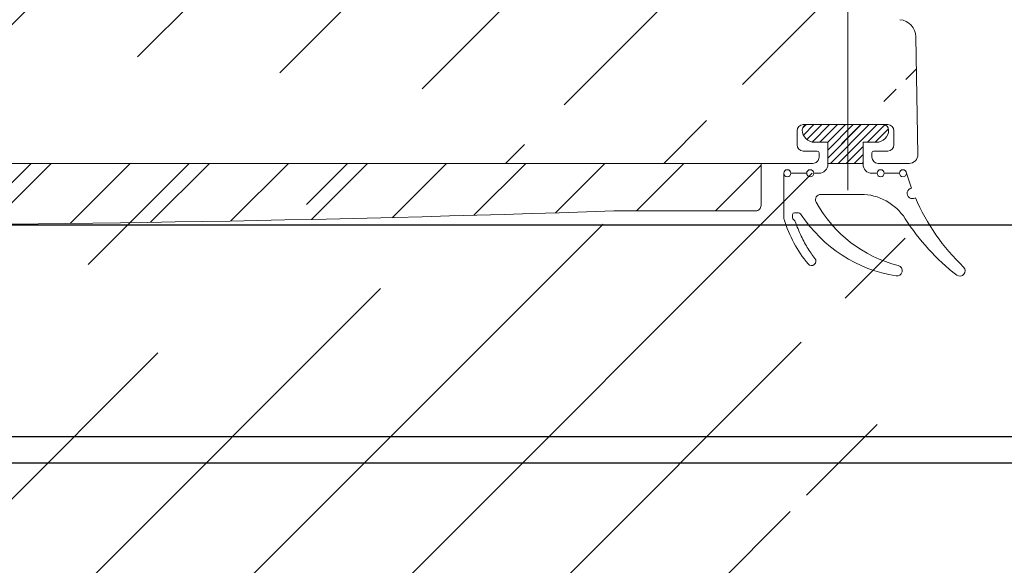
# Model space of a CAD drawing. Header units: millimetres. Extents: x 582 to 4940, y -30 to 2368.
# Tile 3 of 20: x 808 to 864, y 173 to 204. Entities that reach past the tile are written whole.
import ezdxf

# ---------------------------------------------------------------- set-up
doc = ezdxf.new("R2010")
doc.units = ezdxf.units.MM
doc.layers.get('0').update_dxf_attribs({"lineweight": 13})
for name, color, linetype, lineweight in [('GUARNIZIONI', 7, 'Continuous', 9), ('PENSILINA MAXI', 8, 'Continuous', 9), ('PLASTICA L GRANDE MAXI', 234, 'Continuous', 9)]:
    doc.layers.add(name, color=color, linetype=linetype, lineweight=lineweight)
doc.layers.add('VETRO', color=140, linetype='Continuous')

msp = doc.modelspace()

# ---------------------------------------------------------------- hatches: boundary and pattern name
h = msp.add_hatch()
h.set_pattern_fill('ANSI31', color=256, scale=2, style=0)
h.set_pattern_definition([(45, (400.1962462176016, -536.1423307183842), (-4.490128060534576, 4.490128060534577), [])])
edge = h.paths.add_edge_path()
edge.add_line((720.1242668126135, 176.6809347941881), (711.1239499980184, 176.6809347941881))
edge.add_line((720.1242668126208, 162.1809347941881), (711.1239499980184, 162.1809347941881))
edge.add_arc((857.9117621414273, 202.792846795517), 1.000000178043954, 1.000009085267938, 84.37739479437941)
edge.add_arc((857.3171608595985, 197.4801388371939), 0.3500001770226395, 2.896545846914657e-05, 89.99997103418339)
edge.add_line((852.5171610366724, 197.8301390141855), (857.3171610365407, 197.8301390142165))
edge.add_arc((852.517161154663, 197.480138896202), 0.350000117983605, 90.00001931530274, 179.9999807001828)
edge.add_arc((858.5281367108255, 196.1301258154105), 0.5000000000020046, 269.9999677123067, 360.9999999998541)
edge.add_line((856.7677020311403, 195.630126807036), (858.5281364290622, 195.6301258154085))
edge.add_arc((856.7677022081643, 195.9801254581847), 0.3499986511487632, 180.0000289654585, 269.9999710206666)
edge.add_line((856.417703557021, 196.2301237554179), (856.4177035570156, 195.9801252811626))
edge.add_arc((856.5177036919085, 196.2301236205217), 0.1000001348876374, 90.00007723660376, 179.9999227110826)
edge.add_line((857.3171610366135, 196.3301237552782), (856.517703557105, 196.3301237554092))
edge.add_arc((857.3171608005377, 196.680123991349), 0.3500002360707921, 270.0000386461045, 359.9999613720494)
edge.add_arc((852.5171611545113, 196.680123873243), 0.3500001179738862, 180.0000192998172, 269.9999806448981)
edge.add_line((853.3166185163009, 196.3301237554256), (852.5171610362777, 196.3301237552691))
edge.add_arc((853.3166184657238, 196.2301237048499), 0.1000000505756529, 2.896545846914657e-05, 89.99997102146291)
edge.add_line((853.4166185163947, 195.980125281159), (853.4166185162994, 196.2301237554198))
edge.add_arc((853.0666197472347, 195.9801255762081), 0.3499987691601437, 269.9998704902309, 359.9999517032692)
edge.add_line((849.5645052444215, 141.6549319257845), (849.4824164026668, 141.6518774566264))
edge.add_line((850.5705702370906, 141.5543881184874), (849.5645052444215, 141.6549319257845))
edge.add_arc((850.5407375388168, 141.2558751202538), 0.3000000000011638, 0, 84.29294186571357)
edge.add_line((850.8407375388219, 132.9965353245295), (850.8407375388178, 141.2558751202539))
edge.add_arc((850.5407375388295, 132.9965353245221), 0.2999999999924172, 275.7070581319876, 360)
edge.add_line((849.5645052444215, 132.597478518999), (850.5705702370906, 132.698022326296))
edge.add_line((849.4824164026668, 132.6005329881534), (849.5645052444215, 132.597478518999))
edge.add_line((842.4236740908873, 144.7308493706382), (842.4236740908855, 143.2302222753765))
edge.add_line((842.9236740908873, 144.7308493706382), (842.4236740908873, 144.7308493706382))
edge.add_line((843.9190681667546, 143.3208294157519), (842.9236740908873, 144.7308493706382))
edge.add_line((843.9739848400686, 143.1478144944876), (843.9190681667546, 143.3208294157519))
edge.add_line((843.9739848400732, 141.8385125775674), (843.9739848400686, 143.1478144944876))
edge.add_arc((844.2739848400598, 141.8385125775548), 0.299999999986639, 180, 270.0000000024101)
edge.add_line((848.7956359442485, 141.5385125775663), (844.2739848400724, 141.5385125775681))
edge.add_line((848.8825719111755, 141.5461086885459), (848.7956359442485, 141.5385125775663))
edge.add_line((848.7720630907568, 132.717939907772), (848.8596451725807, 132.710344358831))
edge.add_line((844.2736767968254, 132.7136783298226), (848.7720630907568, 132.717939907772))
edge.add_arc((844.2739612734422, 132.4133938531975), 0.3002846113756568, 90.05427954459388, 179.9457204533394)
edge.add_line((843.9743002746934, 130.7826674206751), (843.973676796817, 132.4136783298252))
edge.add_arc((843.474300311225, 130.7824762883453), 0.5000000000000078, 280.6825730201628, 360.0219021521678)
edge.add_line((849.4824164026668, 141.6518774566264), (848.8825719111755, 141.5461086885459))
edge.add_line((848.8596451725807, 132.710344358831), (849.4824164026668, 132.6005329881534))
edge.add_line((859.0280605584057, 196.1388520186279), (858.9116100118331, 202.8102993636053))
edge.add_line((857.6671610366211, 197.480139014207), (857.6671610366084, 196.6801237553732))
edge.add_line((852.1671610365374, 196.6801237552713), (852.1671610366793, 197.4801390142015))
edge.add_arc((709.4738550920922, 213.1285244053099), 0.3499988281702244, 90.00005795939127, 179.9999420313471)
edge.add_line((709.7238532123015, 213.4785232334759), (709.4738547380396, 213.47852323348))
edge.add_arc((709.7238530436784, 213.3785230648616), 0.1000001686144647, 9.655572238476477e-05, 89.99990338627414)
edge.add_line((709.8238532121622, 212.5790657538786), (709.8238532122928, 213.378523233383))
edge.add_arc((710.1738536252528, 212.5790661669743), 0.3500004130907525, 180.0000676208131, 269.9999323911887)
edge.add_line((710.9738684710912, 212.2290657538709), (710.1738532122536, 212.2290657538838))
edge.add_arc((710.973868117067, 212.579066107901), 0.3500003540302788, 270.0000579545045, 359.999942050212)
edge.add_line((711.3238684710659, 217.3790657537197), (711.3238684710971, 212.5790657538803))
edge.add_arc((710.9738682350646, 217.3790655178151), 0.3500002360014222, 3.86185141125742e-05, 89.99996136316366)
edge.add_line((710.1738532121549, 217.7290657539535), (710.9738684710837, 217.7290657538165))
edge.add_arc((710.1738532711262, 217.37906569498), 0.3500000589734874, 90.00000965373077, 179.9999903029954)
edge.add_line((709.8238532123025, 216.5796082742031), (709.8238532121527, 217.3790657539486))
edge.add_arc((709.7238531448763, 216.579608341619), 0.1000000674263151, 270.0000386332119, 359.9999613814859)
edge.add_line((709.4738547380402, 216.4796082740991), (709.723853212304, 216.4796082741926))
edge.add_arc((709.4738551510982, 216.829607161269), 0.3499988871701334, 180.0000676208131, 269.9999323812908)
edge.add_line((709.123856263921, 219.4301984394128), (709.1238562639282, 216.8296067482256))
edge.add_line((766.9236740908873, 144.7308493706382), (766.9236740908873, 143.2308493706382))
edge.add_line((767.4236740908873, 144.7308493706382), (766.9236740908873, 144.7308493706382))
edge.add_line((768.4831289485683, 143.2300844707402), (767.4236740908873, 144.7308493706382))
edge.add_line((815.9236741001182, 143.2300643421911), (768.4831289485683, 143.2300844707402))
edge.add_line((816.9236740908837, 144.7308292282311), (815.9236741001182, 143.2300643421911))
edge.add_line((817.4236740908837, 144.7308292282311), (816.9236740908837, 144.7308292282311))
edge.add_line((817.423674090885, 143.2321568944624), (817.4236740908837, 144.7308292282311))
edge.add_line((720.1243176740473, 176.7751741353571), (720.1243685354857, 183.619413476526))
edge.add_arc((736.823882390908, 195.2265200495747), 0.2999999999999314, 0, 123.0878883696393)
edge.add_line((721.0325188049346, 185.2950817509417), (736.6601049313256, 195.4778702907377))
edge.add_arc((722.124369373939, 183.6194130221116), 2.000000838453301, 123.0879013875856, 179.9999869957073)
edge.add_arc((725.1243685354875, 157.1659846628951), 4.999999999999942, 180, 235.7552106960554)
edge.add_line((736.6557253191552, 143.267522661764), (722.3107197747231, 153.0327800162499))
edge.add_arc((736.824544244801, 143.5155149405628), 0.3000000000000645, 235.7552106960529, 360.0063376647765)
edge.add_line((737.1240226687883, 148.2308493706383), (737.1245442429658, 143.5155481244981))
edge.add_line((739.1240226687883, 148.2308493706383), (737.1240226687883, 148.2308493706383))
edge.add_line((739.1245204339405, 143.7307940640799), (739.1240226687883, 148.2308493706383))
edge.add_arc((739.6245204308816, 143.7308493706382), 0.5000000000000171, 180.0063376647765, 269.9999999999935)
edge.add_arc((739.623882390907, 195.1302915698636), 0.4999999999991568, 89.9999167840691, 180)
edge.add_line((739.123882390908, 190.6302896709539), (739.123882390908, 195.1302915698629))
edge.add_line((737.123882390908, 190.6302896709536), (739.123882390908, 190.6302896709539))
edge.add_line((737.123882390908, 195.2265200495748), (737.123882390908, 190.6302896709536))
edge.add_line((711.1239499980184, 155.9831147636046), (709.1238562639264, 153.6795049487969))
edge.add_line((709.1238562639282, 183.7037151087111), (711.1239499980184, 181.400105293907))
edge.add_line((709.1238562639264, 153.6795049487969), (709.1238562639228, 104.9301984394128))
edge.add_line((766.9236740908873, 143.2308493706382), (739.6245204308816, 143.2308493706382))
edge.add_line((709.1238562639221, 213.1285247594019), (709.1238562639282, 183.7037151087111))
edge.add_line((842.4236740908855, 143.2302222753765), (817.423674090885, 143.2321568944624))
edge.add_line((709.1238562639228, 104.9301984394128), (843.5669841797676, 130.2911416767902))
edge.add_line((858.0097377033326, 203.7880357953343), (709.123856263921, 219.4301984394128))
edge.add_line((739.6238831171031, 195.6302915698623), (853.0666189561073, 195.6301268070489))
edge.add_line((720.1243685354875, 157.165984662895), (720.1242668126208, 162.1809347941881))
edge.add_line((711.1239499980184, 162.1809347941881), (711.1239499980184, 155.9831147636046))
edge.add_line((711.1239499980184, 181.400105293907), (711.1239499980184, 176.6809347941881))
at = {"layer": 'GUARNIZIONI'}
h = msp.add_hatch(dxfattribs=at)
h.set_pattern_fill('ANSI31', color=256, scale=0.09999999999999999, angle=270, style=0, pattern_type=2)
h.set_pattern_definition([(225.0000000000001, (974.7820750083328, 243.1617577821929), (0.2245064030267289, -0.2245064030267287), [])])
h.paths.add_polyline_path([(853.9171396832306, 195.6301449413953), (855.9171396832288, 195.6301449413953), (855.9171396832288, 196.8301390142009), (856.6671184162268, 196.8301390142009), (856.6826555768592, 196.8303114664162), (856.6983245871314, 196.8308349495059), (856.7141151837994, 196.8317184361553), (856.7300165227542, 196.8329705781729), (856.7460171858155, 196.8345996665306), (856.7621051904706, 196.8366135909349), (856.7782680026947, 196.8390197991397), (856.7944925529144, 196.84182525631), (856.8107652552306, 196.8450364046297), (856.8270720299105, 196.8486591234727), (856.8433983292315, 196.8526986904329), (856.8597291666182, 196.8571597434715), (856.8760491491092, 196.8620462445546), (856.8923425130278, 196.867361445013), (856.9085931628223, 196.8731078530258), (856.9247847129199, 196.8792872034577), (856.9409005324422, 196.8859004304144), (856.9569237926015, 196.8929476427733), (856.9728375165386, 196.9004281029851), (856.9886246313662, 196.9083402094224), (857.0042680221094, 196.916681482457), (857.0197505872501, 196.9254485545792), (857.0350552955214, 196.934637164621), (857.0501652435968, 196.9442421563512), (857.0650637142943, 196.9542574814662), (857.0797342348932, 196.9646762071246), (857.094160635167, 196.9754905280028), (857.1083271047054, 196.9866917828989), (857.1222182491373, 196.9982704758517), (857.1358191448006, 197.0102163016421), (857.1491153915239, 197.0225181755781), (857.1620931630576, 197.0351642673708), (857.1747392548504, 197.0481420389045), (857.1870411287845, 197.0614382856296), (857.1989869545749, 197.0750391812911), (857.2105656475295, 197.0889303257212), (857.2217669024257, 197.1030967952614), (857.2325812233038, 197.1175231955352), (857.2429999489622, 197.1321937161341), (857.2530152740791, 197.1470921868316), (857.2626202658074, 197.162202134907), (857.2718088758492, 197.1775068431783), (857.2805759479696, 197.192989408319), (857.2889172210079, 197.2086327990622), (857.2968293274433, 197.2244199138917), (857.3043097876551, 197.2403336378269), (857.311357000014, 197.2563568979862), (857.3179702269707, 197.2724727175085), (857.3241495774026, 197.2886642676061), (857.3298959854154, 197.3049149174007), (857.3352111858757, 197.3212082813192), (857.3400976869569, 197.3375282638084), (857.3445587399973, 197.3538591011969), (857.3485983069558, 197.3701854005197), (857.3522210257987, 197.3864921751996), (857.3554321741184, 197.4027648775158), (857.3582376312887, 197.4189894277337), (857.3606438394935, 197.4351522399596), (857.362657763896, 197.4512402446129), (857.3642868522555, 197.4672409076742), (857.3655389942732, 197.4831422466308), (857.3664224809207, 197.498932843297), (857.3669459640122, 197.5146018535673), (857.3671184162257, 197.5301390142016), (857.3670445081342, 197.5367977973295), (857.3668201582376, 197.543513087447), (857.3664415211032, 197.5502804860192), (857.3659048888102, 197.5570953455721), (857.3652067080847, 197.5639527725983), (857.3643435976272, 197.5708476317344), (857.363312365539, 197.5777745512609), (857.3621100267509, 197.5847279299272), (857.36073382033, 197.591701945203), (857.3591812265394, 197.5986905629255), (857.3574499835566, 197.6056875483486), (857.355538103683, 197.6126864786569), (857.3534438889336, 197.6196807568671), (857.351165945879, 197.6266636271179), (857.3487031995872, 197.633628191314), (857.3460549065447, 197.6405674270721), (857.343220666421, 197.647474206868), (857.3402004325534, 197.6543413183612), (857.3369945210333, 197.6611614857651), (857.3336036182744, 197.6679273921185), (857.3300287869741, 197.6746317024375), (857.3262714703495, 197.6812670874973), (857.3223334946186, 197.6878262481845), (857.3182170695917, 197.6943019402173), (857.3139247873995, 197.7006869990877), (857.3094596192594, 197.7069743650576), (857.3048249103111, 197.7131571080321), (857.300024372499, 197.7192284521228), (857.295062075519, 197.7251817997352), (857.2899424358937, 197.7310107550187), (857.2846702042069, 197.7367091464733), (857.2792504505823, 197.7422710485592), (857.2736885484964, 197.7476908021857), (857.2679901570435, 197.7529630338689), (857.2621612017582, 197.7580826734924), (857.2562078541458, 197.7630449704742), (857.2501365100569, 197.7678455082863), (857.2439537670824, 197.7724802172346), (857.2376664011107, 197.7769453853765), (857.2312813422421, 197.7812376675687), (857.2248056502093, 197.7853540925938), (857.2182464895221, 197.7892920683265), (857.2116111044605, 197.7930493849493), (857.2049067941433, 197.7966242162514), (857.1981408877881, 197.8000151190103), (857.191320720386, 197.8032210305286), (857.184453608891, 197.8062412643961), (857.1775468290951, 197.8090755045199), (857.1706075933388, 197.8117237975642), (857.1636430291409, 197.814186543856), (857.1566601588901, 197.8164644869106), (857.1496658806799, 197.8185587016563), (857.1426669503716, 197.8204705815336), (857.1356699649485, 197.8222018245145), (857.1286813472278, 197.823754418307), (857.1217073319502, 197.8251306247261), (857.1147539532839, 197.8263329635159), (857.1078270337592, 197.8273641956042), (857.1009321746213, 197.8282273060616), (857.0940747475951, 197.8289254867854), (857.0872598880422, 197.8294621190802), (857.08049248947, 197.8298407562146), (857.0737771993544, 197.8300651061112), (857.0671184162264, 197.8301390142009), (852.7671184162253, 197.8301390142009), (852.7604596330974, 197.8300651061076), (852.7537443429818, 197.829840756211), (852.7469769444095, 197.8294621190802), (852.7401620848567, 197.8289254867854), (852.7333046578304, 197.8282273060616), (852.7264097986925, 197.8273641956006), (852.7194828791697, 197.8263329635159), (852.7125295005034, 197.8251306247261), (852.705555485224, 197.8237544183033), (852.6985668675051, 197.8222018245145), (852.691569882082, 197.82047058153), (852.6845709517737, 197.8185587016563), (852.6775766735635, 197.816464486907), (852.6705938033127, 197.8141865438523), (852.663629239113, 197.8117237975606), (852.6566900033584, 197.8090755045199), (852.6497832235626, 197.8062412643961), (852.6429161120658, 197.8032210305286), (852.6360959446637, 197.8000151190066), (852.6293300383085, 197.7966242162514), (852.6226257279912, 197.7930493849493), (852.6159903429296, 197.7892920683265), (852.6094311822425, 197.7853540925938), (852.6029554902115, 197.7812376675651), (852.5965704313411, 197.7769453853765), (852.5902830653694, 197.7724802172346), (852.5841003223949, 197.7678455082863), (852.578028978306, 197.7630449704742), (852.5720756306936, 197.7580826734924), (852.5662466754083, 197.7529630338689), (852.5605482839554, 197.7476908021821), (852.5549863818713, 197.7422710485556), (852.5495666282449, 197.7367091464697), (852.544294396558, 197.7310107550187), (852.5391747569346, 197.7251817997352), (852.5342124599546, 197.7192284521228), (852.5294119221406, 197.7131571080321), (852.5247772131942, 197.7069743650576), (852.5203120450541, 197.7006869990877), (852.5160197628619, 197.6943019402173), (852.511903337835, 197.6878262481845), (852.5079653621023, 197.6812670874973), (852.5042080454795, 197.6746317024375), (852.5006332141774, 197.6679273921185), (852.4972423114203, 197.6611614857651), (852.4940363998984, 197.6543413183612), (852.4910161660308, 197.6474742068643), (852.488181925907, 197.6405674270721), (852.4855336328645, 197.633628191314), (852.4830708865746, 197.6266636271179), (852.48079294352, 197.6196807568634), (852.4786987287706, 197.6126864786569), (852.476786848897, 197.6056875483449), (852.4750556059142, 197.5986905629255), (852.4735030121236, 197.591701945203), (852.4721268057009, 197.5847279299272), (852.4709244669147, 197.5777745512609), (852.4698932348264, 197.5708476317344), (852.4690301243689, 197.5639527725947), (852.4683319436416, 197.5570953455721), (852.4677953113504, 197.5502804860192), (852.4674166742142, 197.543513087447), (852.4671923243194, 197.5367977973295), (852.4671184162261, 197.5301390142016), (852.4672908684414, 197.5146018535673), (852.4678143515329, 197.498932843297), (852.4686978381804, 197.4831422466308), (852.4699499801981, 197.4672409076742), (852.4715790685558, 197.4512402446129), (852.4735929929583, 197.4351522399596), (852.4759992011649, 197.4189894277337), (852.4788046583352, 197.4027648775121), (852.4820158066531, 197.3864921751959), (852.485638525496, 197.3701854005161), (852.4896780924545, 197.3538591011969), (852.4941391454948, 197.3375282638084), (852.4990256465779, 197.3212082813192), (852.5043408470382, 197.3049149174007), (852.510087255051, 197.2886642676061), (852.5162666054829, 197.2724727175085), (852.5228798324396, 197.2563568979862), (852.5299270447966, 197.2403336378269), (852.5374075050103, 197.224419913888), (852.5453196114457, 197.2086327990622), (852.5536608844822, 197.192989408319), (852.5624279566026, 197.1775068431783), (852.5716165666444, 197.162202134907), (852.5812215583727, 197.1470921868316), (852.5912368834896, 197.1321937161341), (852.6016556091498, 197.1175231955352), (852.6124699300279, 197.1030967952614), (852.6236711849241, 197.0889303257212), (852.6352498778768, 197.0750391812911), (852.6471957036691, 197.061438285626), (852.6594975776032, 197.0481420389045), (852.672143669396, 197.0351642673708), (852.6851214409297, 197.0225181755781), (852.6984176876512, 197.0102163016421), (852.7120185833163, 196.9982704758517), (852.7259097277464, 196.9866917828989), (852.7400761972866, 196.9754905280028), (852.7545025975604, 196.9646762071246), (852.7691731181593, 196.9542574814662), (852.7840715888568, 196.9442421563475), (852.7991815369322, 196.934637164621), (852.8144862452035, 196.9254485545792), (852.8299688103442, 196.916681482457), (852.8456122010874, 196.9083402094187), (852.861399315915, 196.9004281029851), (852.8773130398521, 196.8929476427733), (852.8933363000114, 196.8859004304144), (852.9094521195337, 196.8792872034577), (852.9256436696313, 196.8731078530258), (852.9418943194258, 196.867361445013), (852.9581876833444, 196.8620462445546), (852.9745076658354, 196.8571597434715), (852.9908385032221, 196.8526986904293), (853.0071648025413, 196.8486591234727), (853.023471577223, 196.8450364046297), (853.0397442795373, 196.84182525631), (853.0559688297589, 196.8390197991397), (853.072131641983, 196.8366135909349), (853.0882196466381, 196.8345996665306), (853.1042203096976, 196.8329705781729), (853.1201216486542, 196.8317184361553), (853.1359122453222, 196.8308349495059), (853.1515812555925, 196.8303114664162), (853.1671184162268, 196.8301390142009), (853.9171396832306, 196.8301390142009)], flags=0)
at = {"layer": 'PLASTICA L GRANDE MAXI'}
h = msp.add_hatch(dxfattribs=at)
h.set_pattern_fill('ANSI31', color=256, style=0)
h.set_pattern_definition([(45, (985.4971928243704, 627.2435546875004), (-2.245064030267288, 2.245064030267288), [])])
edge = h.paths.add_edge_path()
edge.add_arc((795.0226078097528, 1549.894919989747), 1357.764526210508, 267.7671764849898, 271.9732304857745)
edge.add_line((841.7739181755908, 192.9355161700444), (849.823776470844, 192.9355161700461))
edge.add_line((849.823776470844, 192.9355161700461), (849.823776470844, 192.9355161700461))
edge.add_arc((849.8237764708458, 193.2355161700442), 0.2999999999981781, 269.9999999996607, 359.9999999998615)
edge.add_line((850.123776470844, 193.2355161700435), (850.123776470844, 193.2355161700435))
edge.add_line((850.123776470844, 193.2355161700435), (850.1237764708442, 195.6302157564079))
edge.add_line((850.1237764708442, 195.6302157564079), (740.1237503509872, 195.6302831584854))
edge.add_arc((740.123750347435, 194.6302831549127), 1.000000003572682, 89.99999979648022, 179.9999890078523)
edge.add_line((739.1237503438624, 194.6302833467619), (739.1237503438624, 193.2815534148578))
edge.add_line((739.1237503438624, 193.2815534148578), (739.1237503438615, 190.1297485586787))
edge.add_line((739.1237503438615, 190.1297485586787), (736.6237503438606, 190.1297485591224))
edge.add_line((736.6237503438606, 190.1297485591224), (736.6237503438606, 191.1297485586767))
edge.add_line((736.6237503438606, 191.1297485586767), (733.1237503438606, 190.1297485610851))
edge.add_line((733.1237503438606, 190.1297485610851), (733.1237503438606, 187.6297485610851))
edge.add_line((733.1237503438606, 187.6297485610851), (739.1237503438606, 187.6297485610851))
edge.add_line((739.1237503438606, 187.6297485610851), (739.1237503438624, 151.229817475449))
edge.add_line((739.1237503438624, 151.229817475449), (733.1237503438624, 151.229817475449))
edge.add_line((733.1237503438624, 151.229817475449), (733.1237503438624, 148.7298174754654))
edge.add_line((733.1237503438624, 148.7298174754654), (736.6237503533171, 147.7300449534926))
edge.add_line((736.6237503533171, 147.7300449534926), (736.6237503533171, 148.729817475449))
edge.add_line((736.6237503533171, 148.729817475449), (739.1237503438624, 148.7298174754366))
edge.add_line((739.1237503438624, 148.7298174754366), (739.1237503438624, 145.6842831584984))
edge.add_line((739.1237503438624, 145.6842831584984), (742.1237503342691, 145.6842831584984))
edge.add_line((742.1237503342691, 145.6842831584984), (742.1237503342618, 193.1612617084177))

# ---------------------------------------------------------------- linework, layer by layer
msp.add_line((855.0464640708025, 234.635356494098), (855.0464640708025, 194.1151982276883))
at = {"layer": 'GUARNIZIONI', "linetype": 'Continuous', "elevation": -407.6626489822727}
msp.add_lwpolyline([(852.4671184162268, 197.5301390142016, 0.414213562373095), (853.1671184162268, 196.8301390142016), (853.1671184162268, 196.8301390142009), (853.9171396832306, 196.8301390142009), (853.9171396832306, 195.6301449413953), (855.9171396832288, 195.6301449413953), (855.9171396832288, 196.8301390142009), (856.6671184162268, 196.8301390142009), (856.6671184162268, 196.8301390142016, 0.414213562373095), (857.367118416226, 197.5301390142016, 0.414212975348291), (857.0671190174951, 197.8301390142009), (852.7671190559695, 197.8301390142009, 0.4142141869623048), (852.4671184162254, 197.5301390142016)], format="xyb", dxfattribs=at)
at = {"layer": 'GUARNIZIONI', "elevation": -407.6626489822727}
for points in [[(852.7671184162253, 197.8301390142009), (857.0671184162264, 197.8301390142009)], [(852.7171396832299, 195.0732449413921), (851.8171377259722, 195.0732449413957)], [(857.9795910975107, 195.0732449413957), (857.1171396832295, 195.0732449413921)]]:
    msp.add_lwpolyline(points, dxfattribs=at)
for points in [[(858.3718805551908, 195.1282428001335, 0.01979337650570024), (858.6689684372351, 194.2261963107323, 1.249428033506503), (858.8872756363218, 193.6829984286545, 0.100891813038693), (861.6243063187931, 189.7471154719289, -0.9489641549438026), (861.2338793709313, 189.2926039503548, -0.0865451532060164), (858.3120350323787, 192.4874348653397, 0.2560500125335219), (855.7833217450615, 193.8732449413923), (855.7833217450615, 193.873244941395), (853.5156539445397, 193.8732449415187, 0.5707247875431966), (853.2529071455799, 193.4284538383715, 0.2074612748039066), (857.9111107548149, 189.8279978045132, -0.9571955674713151), (857.7884732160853, 189.2386311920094, -0.2091023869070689), (852.4038683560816, 192.7180704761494, 0.2516041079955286), (852.1954189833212, 192.8300530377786), (852.0157179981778, 192.8300530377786, 0.4099596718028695), (851.9171724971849, 192.7300636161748), (851.9171724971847, 192.7300636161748), (851.9171724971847, 192.5300636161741), (851.9171724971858, 192.5300636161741, 0.2555125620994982), (851.9631961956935, 192.4458819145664, -0.1611432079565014), (852.0620918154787, 192.3238615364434), (852.0979460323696, 192.2290569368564), (852.1395164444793, 192.1209493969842), (852.181923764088, 192.0142603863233), (852.2251557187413, 191.9090327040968), (852.2691993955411, 191.8053082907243), (852.314041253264, 191.7031281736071), (852.3596671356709, 191.6025324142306), (852.4060622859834, 191.5035600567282), (852.4532113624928, 191.4062490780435), (852.5010984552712, 191.3106363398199), (852.5497071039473, 191.2167575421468), (852.5990203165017, 191.1246471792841), (852.6490205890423, 191.0343384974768), (852.6996899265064, 190.9458634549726), (852.7510098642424, 190.8592526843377), (852.8029614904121, 190.7745354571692), (852.8555254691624, 190.6917396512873), (852.9086820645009, 190.6108917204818), (852.9624111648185, 190.5320166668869), (853.0166923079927, 190.4551380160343), (853.0715047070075, 190.3802777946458), (853.126827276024, 190.3074565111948), (853.1826386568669, 190.2366931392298, -0.9956835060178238), (852.7942923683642, 189.9217606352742, -0.09502943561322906), (851.431175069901, 192.4394795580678, -0.0768341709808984), (851.4171724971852, 192.5300635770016), (851.4171377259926, 195.0732422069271)], [(856.7171396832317, 195.0732449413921), (856.4171396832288, 195.0732449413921, -0.414213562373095), (855.9171396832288, 195.5732449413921), (855.9171396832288, 195.6301449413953), (853.9171396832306, 195.6301449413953), (853.9171396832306, 195.5732449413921, -0.414213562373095), (853.4171396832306, 195.0732449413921), (853.1171396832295, 195.0732449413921)]]:
    msp.add_lwpolyline(points, format="xyb", dxfattribs=at)
at = {"layer": 'GUARNIZIONI'}
for centre, radius in [((851.6171377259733, 195.0732449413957, -407.6626489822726), 0.2000000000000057), ((852.9171396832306, 195.0732449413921, -407.6626489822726), 0.2000000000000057), ((856.9171396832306, 195.0732449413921, -407.6626489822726), 0.1999999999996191), ((858.1795910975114, 195.0732449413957, -407.6626489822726), 0.2)]:
    msp.add_circle(centre, radius, dxfattribs=at)
at = {"layer": 'PENSILINA MAXI'}
for p, q in [((859.0280605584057, 196.1388520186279, -407.6626489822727), (858.9116100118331, 202.8102993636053, -407.6626489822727)), ((852.1671610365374, 196.6801237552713, -407.6626489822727), (852.1671610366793, 197.4801390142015, -407.6626489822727)), ((852.5171610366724, 197.8301390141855, -407.6626489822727), (857.3171610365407, 197.8301390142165, -407.6626489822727)), ((857.6671610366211, 197.480139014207, -407.6626489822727), (857.6671610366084, 196.6801237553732, -407.6626489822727)), ((853.3166185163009, 196.3301237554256, -407.6626489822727), (852.5171610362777, 196.3301237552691, -407.6626489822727)), ((857.3171610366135, 196.3301237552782, -407.6626489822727), (856.517703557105, 196.3301237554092, -407.6626489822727)), ((853.4166185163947, 195.980125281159, -407.6626489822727), (853.4166185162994, 196.2301237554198, -407.6626489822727)), ((856.417703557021, 196.2301237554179, -407.6626489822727), (856.4177035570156, 195.9801252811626, -407.6626489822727)), ((739.6238831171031, 195.6302915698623, -407.6626489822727), (853.0666189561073, 195.6301268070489, -407.6626489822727)), ((856.7677020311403, 195.630126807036, -407.6626489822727), (858.5281364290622, 195.6301258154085, -407.6626489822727))]:
    msp.add_line(p, q, dxfattribs=at)
for centre, radius, start, end in [((857.9117621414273, 202.792846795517, -407.6626489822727), 1.000000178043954, 1.000009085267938, 84.37739479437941), ((852.517161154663, 197.480138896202, -407.6626489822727), 0.350000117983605, 90.00001931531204, 179.9999807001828), ((857.3171608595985, 197.4801388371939, -407.6626489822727), 0.3500001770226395, 2.896545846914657e-05, 89.99997103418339), ((852.5171611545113, 196.680123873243, -407.6626489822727), 0.3500001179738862, 180.0000192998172, 269.9999806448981), ((853.3166184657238, 196.2301237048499, -407.6626489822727), 0.1000000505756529, 2.895287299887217e-05, 89.99997102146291), ((856.5177036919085, 196.2301236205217, -407.6626489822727), 0.1000001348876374, 90.00007723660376, 179.9999227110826), ((857.3171608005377, 196.680123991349, -407.6626489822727), 0.3500002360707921, 270.0000386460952, 359.9999613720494), ((853.0666197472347, 195.9801255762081, -407.6626489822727), 0.3499987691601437, 269.9998704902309, 359.9999517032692), ((856.7677022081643, 195.9801254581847, -407.6626489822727), 0.3499986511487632, 180.0000289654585, 269.9999710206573), ((858.5281367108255, 196.1301258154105, -407.6626489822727), 0.5000000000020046, 269.9999677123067, 0.9999999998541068)]:
    msp.add_arc(centre, radius, start, end, dxfattribs=at)
at = {"layer": 'PLASTICA L GRANDE MAXI', "elevation": -407.6626489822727}
msp.add_lwpolyline([(742.1237503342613, 193.1612617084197, 0.01835443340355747), (841.7739181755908, 192.9355161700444), (849.823776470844, 192.9355161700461), (849.823776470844, 192.9355161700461, 0.4142135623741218), (850.123776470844, 193.2355161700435), (850.123776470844, 193.2355161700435), (850.1237764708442, 195.6302157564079), (740.1237503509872, 195.6302831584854, 0.4142135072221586)], format="xyb", dxfattribs=at)
at = {"layer": 'VETRO'}
for p, q in [((742.123750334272, 180.1166050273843), (915.7786073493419, 180.1166050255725)), ((742.123750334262, 178.6311504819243), (915.7786073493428, 178.6311504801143))]:
    msp.add_line(p, q, dxfattribs=at)
at = {"layer": 'VETRO', "elevation": -407.6626489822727}
msp.add_lwpolyline([(915.7786073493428, 166.6138777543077), (743.1237503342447, 166.6138777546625), (742.1237503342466, 167.6138777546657), (742.1237503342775, 191.1338777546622), (743.1237503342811, 192.1338777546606), (915.7786073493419, 192.1338777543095)], dxfattribs=at)

doc.saveas('drawing.dxf')
